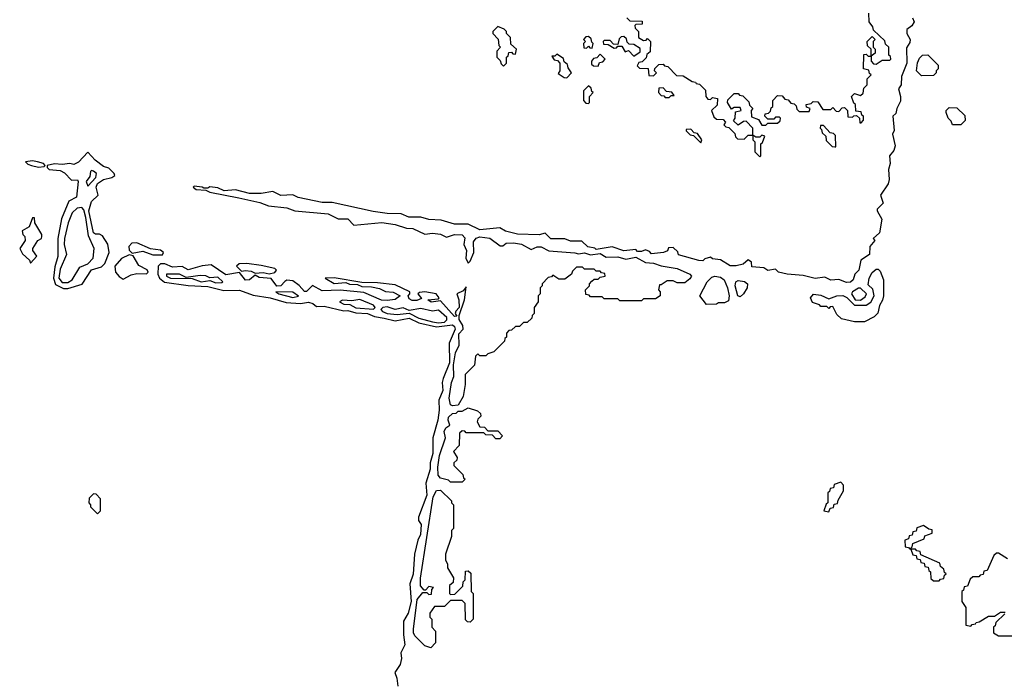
# Model space of a CAD drawing. Extents: x 2889633 to 3052318, y 540750 to 918690.
# Tile 165 of 256: x 2922460 to 2927455, y 711475 to 714825. Entities that reach past the tile are written whole.
import ezdxf

# ---------------------------------------------------------------- set-up
doc = ezdxf.new("R2010")
doc.units = 0

msp = doc.modelspace()

# ---------------------------------------------------------------- linework, layer by layer
at = {"layer": '0CON02XD'}
for points in [[(2926990, 714835), (2926997.5, 714815), (2926986.4, 714793.6), (2926960, 714775), (2926960, 714755), (2926976.7, 714725), (2926975, 714710), (2926958.3, 714681.7), (2926960, 714605), (2926933, 714537), (2926932.5, 714495), (2926917.5, 714475), (2926928.8, 714435), (2926928.3, 714411.7), (2926910, 714375), (2926905, 714350), (2926890, 714335), (2926896.2, 714263.8), (2926887.5, 714245), (2926901.2, 714185), (2926895, 714162.5), (2926872.5, 714135), (2926876.2, 714095), (2926866.7, 714065), (2926871.2, 714015), (2926865, 713992.5), (2926827.5, 713935), (2926840, 713895), (2926810, 713865), (2926810, 713855), (2926833, 713813), (2926822.5, 713745), (2926790, 713715), (2926797.5, 713705), (2926772.5, 713675), (2926771.2, 713635), (2926727.5, 713605), (2926717.5, 713555), (2926697.5, 713535), (2926687.5, 713505), (2926675, 713493.3), (2926655, 713492.5), (2926615, 713507.5), (2926575, 713503.3), (2926545, 713520), (2926495, 713513.3), (2926435, 713527.5), (2926354.1, 713534.1), (2926310, 713545), (2926295, 713560), (2926255, 713552.5), (2926235, 713567.5), (2926175, 713572.5), (2926172.5, 713595), (2926155, 713607.5), (2926130, 713585), (2926095, 713576.7), (2926065, 713577.5), (2926015, 713607.5), (2925975, 713612.5), (2925965, 713620), (2925935, 713612.5), (2925925, 713602.5), (2925905, 713603.3), (2925803, 713633), (2925798.3, 713648.3), (2925775, 713670), (2925751.7, 713668.3), (2925746.4, 713653.6), (2925726.4, 713643.6), (2925665, 713637.5), (2925655, 713650), (2925635, 713657.5), (2925615, 713650), (2925595, 713650), (2925585, 713660), (2925525, 713652.5), (2925465, 713672.5), (2925385, 713660), (2925377, 713667), (2925343, 713673), (2925311.7, 713701.7), (2925255, 713702.5), (2925225, 713713.3), (2925154, 713714), (2925125, 713742.5), (2925095, 713733.8), (2924985, 713736.7), (2924925, 713752.5), (2924895, 713770), (2924795, 713760), (2924735, 713787.5), (2924665, 713788.8), (2924598.3, 713808.3), (2924535, 713812), (2924495, 713823.8), (2924434.1, 713824.1), (2924395, 713841.2), (2924325, 713842), (2924252.7, 713852.7), (2924045, 713898), (2923995, 713898), (2923873.2, 713923.2), (2923845, 713936.2), (2923785, 713932.9), (2923743.6, 713953.6), (2923685, 713944), (2923625, 713943.3), (2923555, 713962.5), (2923497, 713957), (2923465, 713972.5), (2923425, 713976.7), (2923415, 713970), (2923395, 713970), (2923386.4, 713976.4), (2923345, 713980), (2923340, 713975), (2923355, 713963.3), (2923405, 713960), (2923425, 713950), (2923571.7, 713921.7), (2923678.3, 713898.3), (2923721.7, 713881.7), (2923815, 713870.8), (2923855, 713856.2), (2924025, 713840.6), (2924076, 713816), (2924125.5, 713815.5), (2924155, 713782.5), (2924297.3, 713797.3), (2924365.6, 713785.6), (2924423, 713767), (2924455, 713766.2), (2924515, 713736.7), (2924555, 713743.3), (2924595, 713736.7), (2924625, 713722.5), (2924665, 713736), (2924704.1, 713734.1), (2924718.3, 713718.3), (2924713.3, 713685), (2924726.7, 713655), (2924723.3, 713615), (2924735, 713590), (2924745, 713600), (2924763.3, 713645), (2924762.3, 713697.7), (2924775, 713716.7), (2924795, 713723.8), (2924845, 713716.7), (2924898.3, 713678.3), (2924911.7, 713678.3), (2924928.3, 713691.7), (2924965, 713693.3), (2925005.9, 713685.9), (2925055, 713660), (2925085, 713673.3), (2925105, 713673.3), (2925143.6, 713653.6), (2925277, 713643), (2925295, 713637.5), (2925325, 713642.5), (2925355, 713632.5), (2925405, 713640), (2925435, 713620), (2925495, 713622.5), (2925535, 713610), (2925585, 713620), (2925635, 713593.3), (2925675, 713590), (2925715, 713576.2), (2925795, 713563.3), (2925860, 713535), (2925867.5, 713525), (2925859.3, 713510.7), (2925835, 713490), (2925795, 713490), (2925775, 713500), (2925745, 713500), (2925715, 713480), (2925705, 713480), (2925700, 713455), (2925710, 713445), (2925710, 713425), (2925685, 713410), (2925625, 713410), (2925615, 713400), (2925505, 713400), (2925495, 713410), (2925425, 713410), (2925415, 713420), (2925355, 713420), (2925348.3, 713428.3), (2925331.7, 713431.7), (2925330, 713455), (2925350, 713475), (2925350, 713485), (2925361.7, 713498.3), (2925375, 713510), (2925395, 713510), (2925405, 713520), (2925430, 713525), (2925428.3, 713538.3), (2925411.7, 713541.7), (2925405, 713550), (2925385, 713550), (2925375, 713560), (2925325, 713560), (2925315, 713570), (2925285, 713570), (2925265, 713550), (2925260, 713535), (2925225, 713510), (2925195, 713510), (2925165, 713530), (2925158.3, 713521.7), (2925141.7, 713518.3), (2925110, 713485), (2925110, 713475), (2925100, 713465), (2925100, 713435), (2925090, 713425), (2925090, 713395), (2925070, 713365), (2925070, 713335), (2925060, 713325), (2925058.3, 713311.7), (2925035, 713290), (2925015, 713290), (2924995, 713270), (2924975, 713270), (2924955, 713250), (2924941.7, 713248.3), (2924930, 713235), (2924930, 713215), (2924921.7, 713208.3), (2924920, 713195), (2924865, 713140), (2924835, 713130), (2924825, 713120), (2924795, 713120), (2924785, 713130), (2924771.7, 713118.3), (2924767, 713073), (2924720, 713025), (2924720, 712975), (2924710, 712915), (2924685, 712870), (2924655, 712867.5), (2924645, 712872.5), (2924638.8, 712905), (2924650, 712985), (2924662.5, 713015), (2924660, 713075), (2924671.2, 713135), (2924690, 713175), (2924688.3, 713231.7), (2924710, 713255), (2924707.5, 713275), (2924690, 713305), (2924690, 713325), (2924716.7, 713405)], [(2925540, 714835), (2925555, 714820), (2925618.3, 714818.3), (2925618.3, 714801.7), (2925585, 714800), (2925580, 714795), (2925581.7, 714781.7), (2925600, 714765), (2925600, 714735), (2925625, 714720), (2925638.3, 714721.7), (2925645, 714730), (2925660, 714715), (2925658.3, 714661.7), (2925641.7, 714648.3), (2925638.3, 714631.7), (2925618.3, 714611.7), (2925601.7, 714608.3), (2925591.7, 714591.7), (2925605, 714580), (2925648.3, 714578.3), (2925651.7, 714541.7), (2925675, 714540), (2925690, 714555), (2925680, 714565), (2925681.7, 714578.3), (2925701.7, 714598.3), (2925725, 714600), (2925731.7, 714591.7), (2925748.3, 714588.3), (2925791.7, 714541.7), (2925825, 714540), (2925871.7, 714511.7), (2925888.3, 714508.3), (2925891.7, 714501.7), (2925908.3, 714498.3), (2925938.3, 714468.3), (2925940, 714435), (2925951.7, 714421.7), (2925965, 714420), (2925975, 714430), (2926000, 714425), (2925998.3, 714391.7), (2925970, 714365), (2925981.7, 714331.7), (2925995, 714320), (2926028.3, 714318.3), (2926040, 714305), (2926031.7, 714291.7), (2926041.7, 714281.7), (2926058.3, 714278.3), (2926088.3, 714248.3), (2926091.7, 714231.7), (2926101.7, 714221.7), (2926135, 714220), (2926155, 714240), (2926180, 714240), (2926180, 714275), (2926145, 714310), (2926131.7, 714308.3), (2926105, 714290), (2926081.7, 714311.7), (2926090, 714325), (2926091.7, 714358.3), (2926120, 714365), (2926115, 714380), (2926085, 714380), (2926071.7, 714371.7), (2926050, 714405), (2926051.7, 714418.3), (2926085, 714450), (2926105, 714450), (2926111.7, 714441.7), (2926128.3, 714438.3), (2926158.3, 714408.3), (2926161.7, 714391.7), (2926180, 714375), (2926170, 714365), (2926171.7, 714331.7), (2926208.3, 714318.3), (2926225, 714290), (2926245, 714290), (2926255, 714300), (2926305, 714300), (2926318.3, 714311.7), (2926320, 714325), (2926315, 714330), (2926295, 714330), (2926285, 714320), (2926255, 714320), (2926240, 714335), (2926241.7, 714348.3), (2926258.3, 714351.7), (2926268.3, 714361.7), (2926271.7, 714378.3), (2926280, 714385), (2926280, 714415), (2926305, 714440), (2926328.3, 714438.3), (2926341.7, 714421.7), (2926358.3, 714418.3), (2926371.7, 714401.7), (2926388.3, 714398.3), (2926398.3, 714388.3), (2926401.7, 714371.7), (2926415, 714360), (2926465, 714360), (2926470, 714375), (2926451.7, 714381.7), (2926450, 714395), (2926475, 714400), (2926485, 714410), (2926508.3, 714408.3), (2926535, 714370), (2926575, 714370), (2926585, 714380), (2926601.7, 714361.7), (2926615, 714360), (2926631.7, 714378.3), (2926645, 714380), (2926660, 714365), (2926661.7, 714331.7), (2926685, 714330), (2926691.7, 714338.3), (2926705, 714340), (2926720, 714325), (2926721.7, 714301.7), (2926728.3, 714301.7), (2926740, 714315), (2926740, 714335), (2926731.7, 714341.7), (2926728.3, 714358.3), (2926701.7, 714361.7), (2926700, 714395), (2926691.7, 714401.7), (2926680, 714435), (2926695, 714450), (2926725, 714440), (2926738.3, 714451.7), (2926741.7, 714478.3), (2926760, 714495), (2926760, 714525), (2926780, 714545), (2926771.7, 714551.7), (2926768.3, 714568.3), (2926740, 714575), (2926741.7, 714648.3), (2926755, 714650), (2926765, 714640), (2926780, 714640), (2926780, 714675), (2926761.7, 714691.7), (2926760, 714715), (2926785, 714740), (2926800, 714725), (2926790, 714715), (2926790, 714685), (2926800, 714675), (2926800, 714655), (2926780, 714640), (2926780, 714615), (2926791.7, 714601.7), (2926805, 714600), (2926835, 714620), (2926875, 714620), (2926880, 714625), (2926878.3, 714638.3), (2926870, 714645), (2926870, 714685), (2926851.7, 714701.7), (2926848.3, 714718.3), (2926791.7, 714771.7), (2926788.3, 714788.3), (2926770, 714815), (2926768.3, 714858.3)], [(2924915, 714590), (2924930, 714605), (2924930, 714635), (2924938.3, 714641.7), (2924941.7, 714658.3), (2924955, 714660), (2924961.7, 714651.7), (2924975, 714650), (2924980, 714675), (2924951.7, 714701.7), (2924950, 714735), (2924930, 714755), (2924930, 714765), (2924917, 714777), (2924885, 714790), (2924860, 714765), (2924860, 714755), (2924887, 714727), (2924890, 714695), (2924900, 714685), (2924880, 714665), (2924880, 714635), (2924898.3, 714618.3), (2924901.7, 714601.7), (2924915, 714590)], [(2925365, 714680), (2925370, 714705), (2925361.7, 714711.7), (2925358.3, 714728.3), (2925345, 714740), (2925331.7, 714738.3), (2925320, 714725), (2925330, 714715), (2925320, 714705), (2925321.7, 714681.7), (2925335, 714680), (2925345, 714690), (2925351.7, 714681.7), (2925365, 714680)], [(2925575, 714640), (2925608.3, 714661.7), (2925608.3, 714678.3), (2925575, 714700), (2925551.7, 714701.7), (2925541.7, 714711.7), (2925538.3, 714728.3), (2925525, 714740), (2925511.7, 714738.3), (2925501.7, 714728.3), (2925495, 714700), (2925471.7, 714701.7), (2925455, 714720), (2925425, 714720), (2925420, 714715), (2925421.7, 714701.7), (2925445, 714700), (2925475, 714680), (2925488.3, 714681.7), (2925495, 714690), (2925515, 714690), (2925531.7, 714661.7), (2925548.3, 714668.3), (2925575, 714640)], [(2925235, 714530), (2925260, 714555), (2925241.7, 714581.7), (2925238.3, 714598.3), (2925221.7, 714611.7), (2925218.3, 714628.3), (2925185, 714650), (2925175, 714640), (2925160, 714640), (2925171.7, 714621.7), (2925188.3, 714618.3), (2925200, 714605), (2925200, 714565), (2925191.7, 714551.7), (2925221.7, 714531.7), (2925235, 714530)], [(2925395, 714590), (2925401.7, 714608.3), (2925418.3, 714611.7), (2925430, 714625), (2925405, 714650), (2925388.3, 714631.7), (2925371.7, 714628.3), (2925360, 714615), (2925360, 714600), (2925371.7, 714591.7), (2925395, 714590)], [(2927035, 714540), (2927008.8, 714565), (2927014.1, 714605.9), (2927025, 714630), (2927040, 714645), (2927067, 714647), (2927120, 714595), (2927120, 714575), (2927110, 714565), (2927110, 714555), (2927095, 714542.5), (2927035, 714540)], [(2925345, 714400), (2925350, 714405), (2925350, 714435), (2925370, 714455), (2925361.7, 714461.7), (2925358.3, 714478.3), (2925345, 714490), (2925320, 714465), (2925320, 714415), (2925331.7, 714401.7), (2925345, 714400)], [(2925755, 714430), (2925765, 714440), (2925780, 714440), (2925768.3, 714458.3), (2925741.7, 714461.7), (2925725, 714480), (2925701.7, 714478.3), (2925700, 714455), (2925715, 714440), (2925728.3, 714438.3), (2925735, 714430), (2925755, 714430)], [(2927191.7, 714291.7), (2927185, 714310), (2927170, 714325), (2927160, 714355), (2927160, 714365), (2927175, 714380), (2927215, 714377.5), (2927255, 714340), (2927257, 714313), (2927235, 714292.5), (2927191.7, 714291.7)], [(2926600, 714180), (2926598.3, 714238.3), (2926588.3, 714248.3), (2926571.7, 714251.7), (2926538.3, 714288.3), (2926521.7, 714288.3), (2926520, 714275), (2926528.3, 714268.3), (2926531.7, 714251.7), (2926550, 714235), (2926551.7, 714211.7), (2926581.7, 714181.7), (2926595, 714180), (2926600, 714180)], [(2925915, 714200), (2925920, 714215), (2925898.3, 714248.3), (2925881.7, 714251.7), (2925865, 714270), (2925841.7, 714268.3), (2925841.7, 714261.7), (2925861.7, 714241.7), (2925878.3, 714238.3), (2925915, 714200)], [(2926215, 714130), (2926220, 714135), (2926220, 714195), (2926228.3, 714201.7), (2926240, 714235), (2926225, 714240), (2926215, 714230), (2926195, 714230), (2926180, 714240), (2926180, 714215), (2926190, 714205), (2926190, 714155), (2926215, 714130)], [(2922681.7, 713461.7), (2922705, 713462.5), (2922776.1, 713483.9), (2922825, 713556), (2922875, 713572), (2922891.7, 713588.3), (2922913.3, 713645), (2922906.4, 713686.4), (2922879.3, 713729.3), (2922865, 713737.5), (2922845, 713736.7), (2922834, 713745), (2922811.1, 713855), (2922825, 713903.8), (2922857.5, 713935), (2922847.5, 713975), (2922855, 713993.8), (2922885, 714014.2), (2922927.5, 714025), (2922942.5, 714035), (2922940, 714045), (2922912.5, 714072.5), (2922885, 714081.2), (2922843.2, 714113.2), (2922805, 714152.5), (2922757.9, 714102.1), (2922735, 714090.8), (2922715, 714096.2), (2922675, 714090), (2922636.4, 714093.6), (2922600, 714085), (2922600, 714075), (2922610, 714065), (2922665, 714060.8), (2922687.9, 714047.9), (2922722, 714012), (2922752.5, 714012.5), (2922756, 714005), (2922747.5, 713925), (2922710, 713905), (2922672, 713815), (2922653.3, 713715), (2922653.6, 713623.6), (2922637.8, 713572.2), (2922631.4, 713515), (2922641.9, 713481.9), (2922681.7, 713461.7)], [(2922555, 714076.7), (2922585, 714080), (2922590, 714085), (2922580, 714095), (2922550, 714105), (2922525, 714110), (2922490, 714105), (2922502, 714092), (2922520, 714085), (2922555, 714076.7)], [(2922805, 713980), (2922846.7, 714025), (2922850, 714045), (2922835, 714057.5), (2922825, 714060), (2922820, 714055), (2922815, 714030), (2922797.5, 714005), (2922805, 713980)], [(2922705, 713492.5), (2922726.2, 713505), (2922765, 713570), (2922805, 713587.5), (2922832.5, 713615), (2922837.5, 713665), (2922809.4, 713729.4), (2922795, 713822.5), (2922785, 713860), (2922775, 713872.5), (2922751.2, 713868.8), (2922726.7, 713845), (2922706.2, 713795), (2922688, 713715), (2922686, 713685), (2922696.7, 713635), (2922665, 713560), (2922658, 713515), (2922675, 713492.5), (2922705, 713492.5)], [(2922515, 713590), (2922546.7, 713625), (2922527.5, 713655), (2922527.5, 713665), (2922552.5, 713705), (2922570, 713715), (2922572.5, 713725), (2922572.5, 713735), (2922537.5, 713795), (2922535, 713820), (2922525, 713820), (2922507.5, 713775), (2922472.5, 713755), (2922476.4, 713736.4), (2922486.7, 713725), (2922487.5, 713705), (2922460, 713665), (2922475, 713637.5), (2922510, 713605), (2922515, 713590)], [(2923185, 713632.5), (2923190, 713645), (2923175, 713656.7), (2923123.6, 713663.6), (2923054.2, 713694.2), (2923028.8, 713691.2), (2923014.2, 713675), (2923015.8, 713655.8), (2923030.7, 713640.7), (2923085, 713651.2), (2923135, 713633.3), (2923185, 713632.5)], [(2922985, 713510), (2923025, 713531.2), (2923055, 713538), (2923103, 713537), (2923112.5, 713545), (2923106, 713556), (2923065, 713578.8), (2923035, 713627.5), (2923015, 713633.3), (2922976.1, 713613.9), (2922943.3, 713575), (2922946.7, 713545), (2922965, 713522.5), (2922985, 713510)], [(2924716.7, 713405), (2924725, 713470), (2924710, 713450), (2924677.5, 713435), (2924687.5, 713405), (2924690, 713365), (2924673, 713347), (2924670, 713335), (2924678.3, 713321.7), (2924665, 713320), (2924595, 713400), (2924547, 713393), (2924530, 713405), (2924585, 713410), (2924587.5, 713415), (2924572.5, 713435), (2924515, 713445.8), (2924488.3, 713441.7), (2924480, 713435), (2924498.3, 713411.7), (2924475, 713401.2), (2924450.7, 713400.7), (2924435, 713410), (2924430, 713425), (2924440, 713435), (2924440, 713445), (2924365, 713481.2), (2924275, 713491.2), (2924195, 713492.5), (2924055, 713516.2), (2924010, 713515), (2924055, 713487.5), (2924115, 713492.5), (2924133.6, 713483.6), (2924173, 713483), (2924195, 713472.5), (2924245, 713470), (2924285, 713461.2), (2924315, 713446.7), (2924355, 713443.3), (2924390, 713425), (2924365, 713406.7), (2924325, 713401.2), (2924295, 713403.3), (2924205, 713441.2), (2924085, 713453.3), (2923995, 713450), (2923945, 713477.5), (2923915, 713446.7), (2923905, 713446.2), (2923877.5, 713477.5), (2923845, 713500), (2923815, 713503.3), (2923805, 713497.5), (2923784.2, 713475.8), (2923765, 713474.4), (2923735, 713513.3), (2923675, 713517.5), (2923655, 713530), (2923625, 713506.2), (2923605, 713503.8), (2923575, 713542.5), (2923505, 713532), (2923431.7, 713581.7), (2923385, 713577.5), (2923315, 713556.2), (2923285, 713573.3), (2923235, 713570), (2923197, 713587), (2923175, 713587.5), (2923163.3, 713575), (2923160, 713535), (2923170, 713515), (2923194.2, 713494.2), (2923315, 713477.1), (2923415, 713471.4), (2923495, 713452), (2923575, 713453.8), (2923645, 713428.8), (2923730, 713415), (2923811.7, 713391.7), (2923885, 713385.7), (2923925, 713392.5), (2923946.7, 713385), (2923965, 713370), (2924005, 713372), (2924105, 713348), (2924125, 713350.8), (2924165, 713338.6), (2924225, 713335.6), (2924259.5, 713319.6), (2924309.3, 713310.7), (2924365, 713297.5), (2924435, 713310.6), (2924485, 713288.6), (2924575, 713268.1), (2924655, 713277.5), (2924665, 713270), (2924670, 713255), (2924638.8, 713185), (2924640, 713085), (2924608.8, 713005), (2924603.3, 712985), (2924606.7, 712945), (2924586.7, 712895), (2924588.8, 712845), (2924582, 712795), (2924556.7, 712705), (2924556.7, 712625), (2924541.7, 712578.3), (2924542, 712545), (2924520, 712475), (2924526.1, 712413.9), (2924483, 712303), (2924483.3, 712285), (2924496.7, 712265), (2924493.8, 712215), (2924480, 712185), (2924463.3, 712115), (2924456.1, 712013.9), (2924440, 711965), (2924446.7, 711875), (2924431.2, 711815), (2924406.7, 711775), (2924406.4, 711706.4), (2924413.3, 711655), (2924393.3, 711615), (2924396.7, 711585), (2924390, 711555), (2924362.5, 711515), (2924372.5, 711485), (2924378.8, 711445)], [(2923725, 713536.7), (2923755, 713543.3), (2923762.5, 713555), (2923755, 713562.5), (2923685, 713578.8), (2923612, 713588), (2923573.6, 713586.4), (2923560, 713575), (2923585, 713550), (2923605, 713553.3), (2923635, 713550), (2923655, 713540), (2923695, 713542.5), (2923725, 713536.7)], [(2926695, 713292.5), (2926628.3, 713308.3), (2926605, 713330), (2926585, 713370), (2926571.7, 713368.3), (2926565, 713360), (2926555, 713370), (2926525, 713370), (2926518.3, 713378.3), (2926481.7, 713391.7), (2926472.5, 713415), (2926487, 713433), (2926525, 713428.8), (2926565, 713410), (2926605.8, 713424.2), (2926635, 713425.7), (2926656.9, 713416.9), (2926695, 713377.1), (2926755, 713378), (2926777.1, 713392.9), (2926794, 713425), (2926788.3, 713458.3), (2926765, 713480), (2926770, 713515), (2926785, 713543.3), (2926805, 713560), (2926815, 713560), (2926825, 713550), (2926842.5, 713505), (2926842.5, 713425), (2926837, 713403), (2926822.5, 713375), (2926813, 713337), (2926795, 713317.5), (2926745, 713293.3), (2926695, 713292.5)], [(2923455, 713490), (2923485, 713492.5), (2923490, 713495), (2923465, 713518.8), (2923425, 713516.7), (2923405, 713526), (2923375, 713528), (2923305, 713517.5), (2923270, 713535), (2923204, 713535), (2923205, 713523.8), (2923225.7, 713514.3), (2923335, 713512.5), (2923380, 713495), (2923425, 713502.5), (2923455, 713490)], [(2925945, 713380), (2925910, 713425), (2925947.5, 713495), (2925971.2, 713518.8), (2925985.9, 713524.1), (2926015, 713519.2), (2926033.8, 713505), (2926051.2, 713465), (2926060, 713425), (2926055, 713400), (2926035, 713390), (2926005, 713390), (2925995, 713382.5), (2925945, 713380)], [(2926115, 713420), (2926102.5, 713425), (2926088.8, 713475), (2926092.5, 713495), (2926105, 713502), (2926137.3, 713497.3), (2926152.5, 713485), (2926150, 713465), (2926132.5, 713435), (2926115, 713420)], [(2923845, 713416.2), (2923875, 713422.5), (2923845, 713443.3), (2923760, 713445), (2923775, 713434), (2923845, 713416.2)], [(2926725, 713402), (2926749.5, 713420.4), (2926756.2, 713435), (2926725, 713463.3), (2926715, 713463.3), (2926684.2, 713445.8), (2926680, 713435), (2926698.8, 713405), (2926725, 713402)], [(2924255, 713357.5), (2924262.5, 713365), (2924255, 713376.7), (2924185.9, 713405.9), (2924145, 713400), (2924097, 713403), (2924082.5, 713395), (2924105, 713382), (2924135, 713380), (2924165, 713364.3), (2924255, 713357.5)], [(2924585, 713287.1), (2924615, 713291.5), (2924627.4, 713302.6), (2924627.1, 713315), (2924585, 713352), (2924555, 713347.1), (2924495, 713360), (2924435, 713350), (2924405, 713363.8), (2924365, 713356), (2924325, 713368.6), (2924302.5, 713365), (2924292.5, 713355), (2924300, 713345), (2924325, 713334.4), (2924375, 713330), (2924435, 713337.5), (2924485, 713312.2), (2924555, 713292.9), (2924585, 713287.1)], [(2924705, 712480), (2924645, 712480), (2924635, 712490), (2924595, 712500), (2924583.3, 712515), (2924582, 712555), (2924590, 712615), (2924620, 712705), (2924613.9, 712736.1), (2924622.5, 712755), (2924641.7, 712768.3), (2924633.3, 712795), (2924635, 712810), (2924655, 712827.5), (2924675, 712830), (2924685, 712840), (2924705, 712840), (2924735, 712857.5), (2924781.7, 712841.7), (2924798.3, 712828.3), (2924800, 712815), (2924785, 712800), (2924780, 712785), (2924795, 712760), (2924818.3, 712758.3), (2924835, 712740), (2924885, 712740), (2924910, 712715), (2924895, 712700), (2924875, 712700), (2924858.3, 712718.3), (2924825, 712720), (2924815, 712730), (2924725, 712730), (2924718.3, 712738.3), (2924705, 712740), (2924691.7, 712728.3), (2924690, 712665), (2924660, 712635), (2924680, 712605), (2924678.3, 712591.7), (2924663, 712577), (2924662.5, 712565), (2924708.3, 712518.3), (2924711.7, 712501.7), (2924720, 712495), (2924705, 712480)], [(2924545, 711640), (2924515, 711650), (2924465, 711700), (2924457.5, 711715), (2924457.5, 711735), (2924476.2, 711885), (2924505, 711920), (2924525, 711920), (2924535, 711910), (2924548.3, 711911.7), (2924550, 711935), (2924560, 711945), (2924535, 711950), (2924518.3, 711931.7), (2924511.7, 711931.7), (2924493.6, 711953.6), (2924493.6, 711993.6), (2924558, 712405), (2924575, 712437.5), (2924595, 712440), (2924650, 712385), (2924650, 712375), (2924660, 712365), (2924660, 712245), (2924650, 712235), (2924650, 712205), (2924620, 712115), (2924620, 712085), (2924630, 712065), (2924630, 712045), (2924660, 711995), (2924658.3, 711971.7), (2924640, 711955), (2924640, 711915), (2924645, 711910), (2924668.3, 711911.7), (2924708.3, 711951.7), (2924710, 711975), (2924720, 711985), (2924721.7, 712028.3), (2924735, 712030), (2924748.3, 712018.3), (2924750, 711925), (2924760, 711915), (2924760, 711785), (2924745, 711770), (2924731.7, 711771.7), (2924721.7, 711781.7), (2924720, 711865), (2924705, 711880), (2924645, 711880), (2924615, 711850), (2924565, 711850), (2924540, 711815), (2924540, 711795), (2924550, 711785), (2924550, 711745), (2924570, 711725), (2924570, 711665), (2924545, 711640)], [(2926565, 712330), (2926571.7, 712348.3), (2926588.3, 712351.7), (2926591.7, 712368.3), (2926608.3, 712371.7), (2926611.7, 712388.3), (2926640, 712435), (2926640, 712465), (2926625, 712480), (2926591.7, 712468.3), (2926588.3, 712451.7), (2926571.7, 712448.3), (2926568.3, 712431.7), (2926560, 712425), (2926560, 712375), (2926551.7, 712368.3), (2926540, 712335), (2926565, 712330)], [(2922855, 712320), (2922870, 712335), (2922870, 712395), (2922848.3, 712418.3), (2922835, 712420), (2922811.7, 712398.3), (2922810, 712375), (2922820, 712365), (2922820, 712355), (2922855, 712320)], [(2926975, 712140), (2926988.3, 712151.7), (2926991.7, 712168.3), (2927048.3, 712191.7), (2927051.7, 712208.3), (2927088.3, 712221.7), (2927088.3, 712238.3), (2927071.7, 712241.7), (2927045, 712260), (2927011.7, 712248.3), (2927008.3, 712231.7), (2926991.7, 712228.3), (2926988.3, 712211.7), (2926971.7, 712208.3), (2926968.3, 712191.7), (2926950, 712185), (2926951.7, 712151.7), (2926968.3, 712148.3), (2926975, 712140)], [(2927125, 711980), (2927131.7, 711988.3), (2927148.3, 711991.7), (2927151.7, 712008.3), (2927160, 712015), (2927151.7, 712021.7), (2927148.3, 712038.3), (2927131.7, 712051.7), (2927128.3, 712068.3), (2927031.7, 712111.7), (2927028.3, 712128.3), (2927011.7, 712131.7), (2927005, 712140), (2926980, 712140), (2926991.7, 712111.7), (2927008.3, 712108.3), (2927011.7, 712091.7), (2927028.3, 712088.3), (2927031.7, 712071.7), (2927048.3, 712068.3), (2927051.7, 712051.7), (2927068.3, 712048.3), (2927071.7, 712031.7), (2927080, 712025), (2927081.7, 711991.7), (2927095, 711980), (2927125, 711980)], [(2927471.7, 712091.7), (2927425, 712120), (2927415, 712120), (2927401.7, 712108.3), (2927368.3, 712031.7), (2927351.7, 712028.3), (2927348.3, 712011.7), (2927331.7, 712008.3), (2927325, 712000), (2927295, 712000), (2927281.7, 711988.3), (2927268.3, 711951.7), (2927251.7, 711948.3), (2927248.3, 711931.7), (2927240, 711925), (2927240, 711875), (2927260, 711845), (2927260, 711755), (2927285, 711750)], [(2927285, 711750), (2927291.7, 711758.3), (2927308.3, 711761.7), (2927311.7, 711768.3), (2927328.3, 711771.7), (2927375, 711800), (2927405, 711800), (2927435, 711820), (2927460, 711820)], [(2927458.3, 711811.7), (2927411.7, 711768.3), (2927408.3, 711751.7), (2927400, 711745), (2927400, 711715), (2927425, 711700), (2927515, 711700)]]:
    msp.add_lwpolyline(points, dxfattribs=at)

doc.saveas('drawing.dxf')
